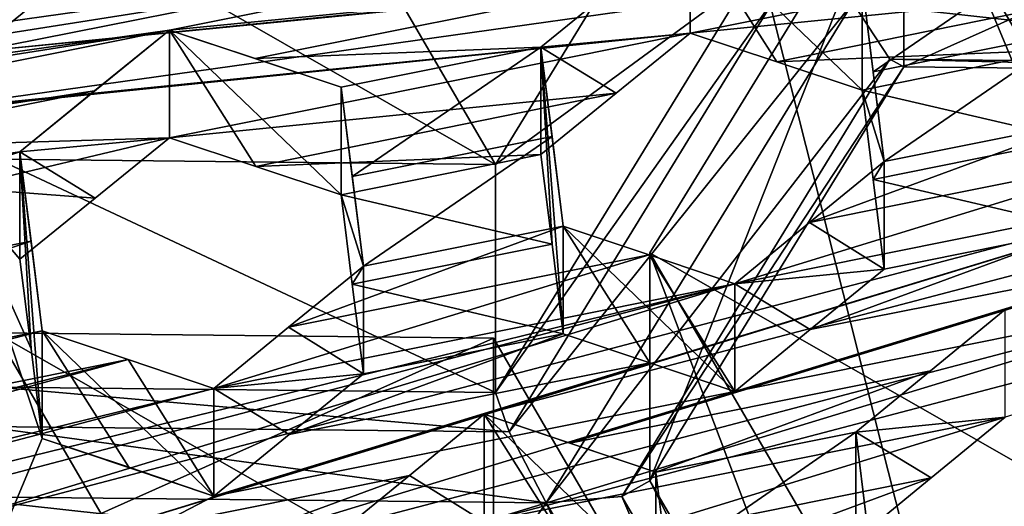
# Model space of a CAD drawing. Header units: millimetres. Extents: x -52 to 102, y -233 to 28.
# Tile 91 of 230: x -5.313 to -3.943, y -217.454 to -216.777. Entities that reach past the tile are written whole.
import ezdxf

# ---------------------------------------------------------------- set-up
doc = ezdxf.new("R2010")
doc.units = ezdxf.units.MM
doc.header["$LTSCALE"] = 52.148148
for name, color, linetype in [('1313', 7, 'CONTINUOUS'), ('1314', 7, 'CONTINUOUS'), ('1315', 7, 'CONTINUOUS'), ('1320', 7, 'CONTINUOUS'), ('1321', 7, 'CONTINUOUS'), ('1322', 7, 'CONTINUOUS'), ('1323', 7, 'CONTINUOUS'), ('1324', 7, 'CONTINUOUS'), ('1325', 7, 'CONTINUOUS'), ('1326', 7, 'CONTINUOUS'), ('1327', 7, 'CONTINUOUS'), ('1328', 7, 'CONTINUOUS'), ('1333', 7, 'CONTINUOUS'), ('1334', 7, 'CONTINUOUS'), ('2290', 7, 'CONTINUOUS'), ('2291', 7, 'CONTINUOUS'), ('2292', 7, 'CONTINUOUS'), ('2296', 7, 'CONTINUOUS'), ('2301', 7, 'CONTINUOUS'), ('2302', 7, 'CONTINUOUS'), ('2303', 7, 'CONTINUOUS'), ('2304', 7, 'CONTINUOUS'), ('2305', 7, 'CONTINUOUS'), ('2306', 7, 'CONTINUOUS'), ('2307', 7, 'CONTINUOUS'), ('2313', 7, 'CONTINUOUS'), ('3112', 7, 'CONTINUOUS'), ('3113', 7, 'CONTINUOUS'), ('3114', 7, 'CONTINUOUS'), ('3115', 7, 'CONTINUOUS'), ('3116', 7, 'CONTINUOUS'), ('3117', 7, 'CONTINUOUS'), ('422', 7, 'CONTINUOUS'), ('4288', 7, 'CONTINUOUS'), ('4290', 7, 'CONTINUOUS'), ('434', 7, 'CONTINUOUS'), ('5856', 7, 'CONTINUOUS'), ('5874', 7, 'CONTINUOUS')]:
    doc.layers.add(name, color=color, linetype=linetype)

msp = doc.modelspace()

# ---------------------------------------------------------------- linework, layer by layer
at = {"layer": '1313', "linetype": 'CONTINUOUS'}
for points in [[(-5.3636, -217.3424, 272.5235), (-5.3436, -217.2876, 272.5976), (-4.6317, -217.35, 272.5258), (-5.3636, -217.3424, 272.5235)], [(-5.3436, -217.2876, 272.5976), (-4.6508, -217.295, 272.5996), (-4.6317, -217.35, 272.5258), (-5.3436, -217.2876, 272.5976)], [(-5.4171, -217.4399, 272.509), (-5.3636, -217.3424, 272.5235), (-4.58, -217.4489, 272.5114), (-5.4171, -217.4399, 272.509)], [(-4.58, -217.4489, 272.5114), (-5.3636, -217.3424, 272.5235), (-4.6317, -217.35, 272.5258), (-4.58, -217.4489, 272.5114)], [(-5.3656, -217.5182, 272.5706), (-5.4171, -217.4399, 272.509), (-4.6337, -217.5262, 272.573), (-5.3656, -217.5182, 272.5706)], [(-4.6337, -217.5262, 272.573), (-5.4171, -217.4399, 272.509), (-4.58, -217.4489, 272.5114), (-4.6337, -217.5262, 272.573)]]:
    msp.add_3dface(points, dxfattribs=at)
at = {"layer": '1314', "linetype": 'CONTINUOUS'}
for points in [[(-4.6508, -217.295, 272.5996), (-5.3436, -217.2876, 272.5976), (-5.3436, -216.9705, 273.7808), (-4.6508, -217.295, 272.5996)], [(-4.6508, -217.295, 272.5996), (-5.3436, -216.9705, 273.7808), (-4.6508, -216.9779, 273.7828), (-4.6508, -217.295, 272.5996)]]:
    msp.add_3dface(points, dxfattribs=at)
at = {"layer": '1315', "linetype": 'CONTINUOUS'}
for points in [[(-4.6508, -216.9779, 273.7828), (-5.6833, -216.3873, 273.6246), (-5.3303, -215.8115, 273.4703), (-4.6508, -216.9779, 273.7828)], [(-4.2978, -216.4021, 273.6285), (-4.6508, -216.9779, 273.7828), (-5.3303, -215.8115, 273.4703), (-4.2978, -216.4021, 273.6285)], [(-4.6508, -216.9779, 273.7828), (-5.3436, -216.9705, 273.7808), (-5.6833, -216.3873, 273.6246), (-4.6508, -216.9779, 273.7828)]]:
    msp.add_3dface(points, dxfattribs=at)
at = {"layer": '1320', "linetype": 'CONTINUOUS'}
for points in [[(-4.6508, -216.9779, 273.7828), (-4.2978, -216.4021, 273.6285), (-4.2978, -216.7192, 272.4453), (-4.6508, -216.9779, 273.7828)], [(-4.6508, -217.295, 272.5996), (-4.6508, -216.9779, 273.7828), (-4.2978, -216.7192, 272.4453), (-4.6508, -217.295, 272.5996)]]:
    msp.add_3dface(points, dxfattribs=at)
at = {"layer": '1321', "linetype": 'CONTINUOUS'}
for points in [[(-4.6508, -217.295, 272.5996), (-4.2978, -216.7192, 272.4453), (-4.2587, -216.7417, 272.3628), (-4.6508, -217.295, 272.5996)], [(-4.6317, -217.35, 272.5258), (-4.6508, -217.295, 272.5996), (-4.2587, -216.7417, 272.3628), (-4.6317, -217.35, 272.5258)], [(-4.1534, -216.7531, 272.3249), (-4.6317, -217.35, 272.5258), (-4.2587, -216.7417, 272.3628), (-4.1534, -216.7531, 272.3249)], [(-4.58, -217.4489, 272.5114), (-4.6317, -217.35, 272.5258), (-4.1534, -216.7531, 272.3249), (-4.58, -217.4489, 272.5114)], [(-4.58, -217.4489, 272.5114), (-4.1534, -216.7531, 272.3249), (-4.1019, -216.8314, 272.3866), (-4.58, -217.4489, 272.5114)], [(-4.4749, -217.4398, 272.5496), (-4.58, -217.4489, 272.5114), (-4.1019, -216.8314, 272.3866), (-4.4749, -217.4398, 272.5496)], [(-4.0827, -216.8422, 272.4782), (-4.4749, -217.4398, 272.5496), (-4.1019, -216.8314, 272.3866), (-4.0827, -216.8422, 272.4782)], [(-4.4357, -217.418, 272.6325), (-4.4749, -217.4398, 272.5496), (-4.0827, -216.8422, 272.4782), (-4.4357, -217.418, 272.6325)]]:
    msp.add_3dface(points, dxfattribs=at)
at = {"layer": '1322', "linetype": 'CONTINUOUS'}
for points in [[(-4.1019, -216.8314, 272.3866), (-4.1534, -216.7531, 272.3249), (-3.37, -216.8393, 272.389), (-4.1019, -216.8314, 272.3866)], [(-3.37, -216.8393, 272.389), (-4.1534, -216.7531, 272.3249), (-3.3163, -216.762, 272.3273), (-3.37, -216.8393, 272.389)], [(-4.0827, -216.8422, 272.4782), (-4.1019, -216.8314, 272.3866), (-3.3899, -216.8496, 272.4802), (-4.0827, -216.8422, 272.4782)], [(-3.3899, -216.8496, 272.4802), (-4.1019, -216.8314, 272.3866), (-3.37, -216.8393, 272.389), (-3.3899, -216.8496, 272.4802)]]:
    msp.add_3dface(points, dxfattribs=at)
at = {"layer": '1323', "linetype": 'CONTINUOUS'}
for points in [[(-4.0827, -216.8422, 272.4782), (-3.3899, -216.5326, 273.6635), (-4.0827, -216.5252, 273.6615), (-4.0827, -216.8422, 272.4782)], [(-4.0827, -216.8422, 272.4782), (-3.3899, -216.8496, 272.4802), (-3.3899, -216.5326, 273.6635), (-4.0827, -216.8422, 272.4782)]]:
    msp.add_3dface(points, dxfattribs=at)
at = {"layer": '1324', "linetype": 'CONTINUOUS'}
for points in [[(-4.4357, -217.101, 273.8158), (-4.0827, -216.5252, 273.6615), (-3.4032, -217.6916, 273.974), (-4.4357, -217.101, 273.8158)], [(-4.0827, -216.5252, 273.6615), (-3.3899, -216.5326, 273.6635), (-3.0501, -217.1158, 273.8197), (-4.0827, -216.5252, 273.6615)], [(-3.4032, -217.6916, 273.974), (-4.0827, -216.5252, 273.6615), (-3.0501, -217.1158, 273.8197), (-3.4032, -217.6916, 273.974)], [(-4.0959, -217.6842, 273.9721), (-4.4357, -217.101, 273.8158), (-3.4032, -217.6916, 273.974), (-4.0959, -217.6842, 273.9721)]]:
    msp.add_3dface(points, dxfattribs=at)
at = {"layer": '1325', "linetype": 'CONTINUOUS'}
for points in [[(-4.4357, -217.418, 272.6325), (-4.4357, -217.101, 273.8158), (-4.0959, -218.0013, 272.7888), (-4.4357, -217.418, 272.6325)], [(-4.4357, -217.101, 273.8158), (-4.0959, -217.6842, 273.9721), (-4.0959, -218.0013, 272.7888), (-4.4357, -217.101, 273.8158)]]:
    msp.add_3dface(points, dxfattribs=at)
at = {"layer": '1326', "linetype": 'CONTINUOUS'}
for points in [[(-4.4357, -217.418, 272.6325), (-4.0827, -216.8422, 272.4782), (-4.0827, -216.5252, 273.6615), (-4.4357, -217.418, 272.6325)], [(-4.4357, -217.418, 272.6325), (-4.0827, -216.5252, 273.6615), (-4.4357, -217.101, 273.8158), (-4.4357, -217.418, 272.6325)]]:
    msp.add_3dface(points, dxfattribs=at)
at = {"layer": '1327', "linetype": 'CONTINUOUS'}
for points in [[(-4.4749, -217.4398, 272.5496), (-4.4357, -217.418, 272.6325), (-4.1159, -218.0561, 272.7148), (-4.4749, -217.4398, 272.5496)], [(-4.4357, -217.418, 272.6325), (-4.0959, -218.0013, 272.7888), (-4.1159, -218.0561, 272.7148), (-4.4357, -217.418, 272.6325)], [(-4.58, -217.4489, 272.5114), (-4.4749, -217.4398, 272.5496), (-4.1695, -218.1536, 272.7002), (-4.58, -217.4489, 272.5114)], [(-4.1695, -218.1536, 272.7002), (-4.4749, -217.4398, 272.5496), (-4.1159, -218.0561, 272.7148), (-4.1695, -218.1536, 272.7002)], [(-4.6337, -217.5262, 272.573), (-4.58, -217.4489, 272.5114), (-4.2748, -218.1422, 272.7381), (-4.6337, -217.5262, 272.573)], [(-4.2748, -218.1422, 272.7381), (-4.58, -217.4489, 272.5114), (-4.1695, -218.1536, 272.7002), (-4.2748, -218.1422, 272.7381)]]:
    msp.add_3dface(points, dxfattribs=at)
at = {"layer": '1328', "linetype": 'CONTINUOUS'}
msp.add_3dface([(-4.6536, -217.2194, 273.8475), (-4.6536, -217.5365, 272.6643), (-4.3138, -217.8026, 274.0038), (-4.6536, -217.2194, 273.8475)], dxfattribs=at)
at = {"layer": '1333', "linetype": 'CONTINUOUS'}
for points in [[(-5.3463, -217.5291, 272.6623), (-4.6536, -217.2194, 273.8475), (-5.3463, -217.212, 273.8455), (-5.3463, -217.5291, 272.6623)], [(-5.3463, -217.5291, 272.6623), (-4.6536, -217.5365, 272.6643), (-4.6536, -217.2194, 273.8475), (-5.3463, -217.5291, 272.6623)]]:
    msp.add_3dface(points, dxfattribs=at)
at = {"layer": '1334', "linetype": 'CONTINUOUS'}
for points in [[(-4.6668, -218.3785, 274.1581), (-5.6994, -217.7878, 273.9998), (-5.3463, -217.212, 273.8455), (-4.6668, -218.3785, 274.1581)], [(-4.6536, -217.2194, 273.8475), (-4.3138, -217.8026, 274.0038), (-5.3463, -217.212, 273.8455), (-4.6536, -217.2194, 273.8475)], [(-4.3138, -217.8026, 274.0038), (-4.6668, -218.3785, 274.1581), (-5.3463, -217.212, 273.8455), (-4.3138, -217.8026, 274.0038)]]:
    msp.add_3dface(points, dxfattribs=at)
at = {"layer": '2290', "linetype": 'CONTINUOUS'}
msp.add_3dface([(-4.4275, -217.4061, 285.2855), (-4.4275, -217.5557, 284.7269), (-4.412, -217.532, 285.3139), (-4.4275, -217.4061, 285.2855)], dxfattribs=at)
at = {"layer": '2291', "linetype": 'CONTINUOUS'}
for points in [[(-4.6665, -217.4749, 284.6341), (-4.5461, -217.5156, 284.681), (-4.6665, -217.3253, 285.1927), (-4.6665, -217.4749, 284.6341)], [(-4.5461, -217.5156, 284.681), (-4.4275, -217.5557, 284.7269), (-4.6665, -217.3253, 285.1927), (-4.5461, -217.5156, 284.681)], [(-4.4275, -217.5557, 284.7269), (-4.4275, -217.4061, 285.2855), (-4.6665, -217.3253, 285.1927), (-4.4275, -217.5557, 284.7269)], [(-4.4275, -217.4061, 285.2855), (-4.547, -217.3656, 285.2393), (-4.6665, -217.3253, 285.1927), (-4.4275, -217.4061, 285.2855)]]:
    msp.add_3dface(points, dxfattribs=at)
at = {"layer": '2292', "linetype": 'CONTINUOUS'}
for points in [[(-4.6665, -217.3253, 285.1927), (-4.7704, -217.4105, 285.1759), (-4.6665, -217.4749, 284.6341), (-4.6665, -217.3253, 285.1927)], [(-4.8743, -217.4957, 285.159), (-4.6665, -217.4749, 284.6341), (-4.7704, -217.4105, 285.1759), (-4.8743, -217.4957, 285.159)]]:
    msp.add_3dface(points, dxfattribs=at)
at = {"layer": '2296', "linetype": 'CONTINUOUS'}
for points in [[(-4.1185, -217.6027, 285.4189), (-4.1495, -217.5, 284.8056), (-4.1495, -217.3503, 285.3642), (-4.1185, -217.6027, 285.4189)], [(-4.1185, -217.6027, 285.4189), (-4.1495, -217.3503, 285.3642), (-4.134, -217.4764, 285.3922), (-4.1185, -217.6027, 285.4189)]]:
    msp.add_3dface(points, dxfattribs=at)
at = {"layer": '2301', "linetype": 'CONTINUOUS'}
for points in [[(-3.9417, -217.3295, 284.8398), (-3.9417, -217.1798, 285.3984), (-4.1495, -217.3503, 285.3642), (-3.9417, -217.3295, 284.8398)], [(-3.9417, -217.1798, 285.3984), (-4.0456, -217.2651, 285.3814), (-4.1495, -217.3503, 285.3642), (-3.9417, -217.1798, 285.3984)], [(-4.0446, -217.4139, 284.8229), (-3.9417, -217.3295, 284.8398), (-4.1495, -217.3503, 285.3642), (-4.0446, -217.4139, 284.8229)], [(-4.1495, -217.5, 284.8056), (-4.0446, -217.4139, 284.8229), (-4.1495, -217.3503, 285.3642), (-4.1495, -217.5, 284.8056)]]:
    msp.add_3dface(points, dxfattribs=at)
at = {"layer": '2302', "linetype": 'CONTINUOUS'}
for points in [[(-4.5564, -217.2134, 284.6154), (-4.572, -217.0887, 284.5826), (-4.5875, -216.8146, 285.1072), (-4.5564, -217.2134, 284.6154)], [(-4.5564, -217.0637, 285.174), (-4.5564, -217.2134, 284.6154), (-4.5875, -216.8146, 285.1072), (-4.5564, -217.0637, 285.174)], [(-4.572, -217.0887, 284.5826), (-4.5875, -216.9642, 284.5486), (-4.5875, -216.8146, 285.1072), (-4.572, -217.0887, 284.5826)], [(-4.5564, -217.0637, 285.174), (-4.5875, -216.8146, 285.1072), (-4.572, -216.939, 285.1412), (-4.5564, -217.0637, 285.174)]]:
    msp.add_3dface(points, dxfattribs=at)
at = {"layer": '2303', "linetype": 'CONTINUOUS'}
for points in [[(-4.3175, -217.2936, 284.7106), (-4.436, -217.2538, 284.6635), (-4.5564, -217.0637, 285.174), (-4.3175, -217.2936, 284.7106)], [(-4.3175, -217.2936, 284.7106), (-4.5564, -217.0637, 285.174), (-4.437, -217.1037, 285.2217), (-4.3175, -217.2936, 284.7106)], [(-4.436, -217.2538, 284.6635), (-4.5564, -217.2134, 284.6154), (-4.5564, -217.0637, 285.174), (-4.436, -217.2538, 284.6635)], [(-4.3175, -217.2936, 284.7106), (-4.437, -217.1037, 285.2217), (-4.3175, -217.1439, 285.2692), (-4.3175, -217.2936, 284.7106)]]:
    msp.add_3dface(points, dxfattribs=at)
at = {"layer": '2304', "linetype": 'CONTINUOUS'}
for points in [[(-4.1097, -217.1236, 284.7426), (-4.2136, -217.0589, 285.2853), (-4.1097, -216.9739, 285.3012), (-4.1097, -217.1236, 284.7426)], [(-4.1097, -217.1236, 284.7426), (-4.3175, -217.1439, 285.2692), (-4.2136, -217.0589, 285.2853), (-4.1097, -217.1236, 284.7426)], [(-4.1097, -217.1236, 284.7426), (-4.2126, -217.2077, 284.7269), (-4.3175, -217.1439, 285.2692), (-4.1097, -217.1236, 284.7426)], [(-4.2126, -217.2077, 284.7269), (-4.3175, -217.2936, 284.7106), (-4.3175, -217.1439, 285.2692), (-4.2126, -217.2077, 284.7269)]]:
    msp.add_3dface(points, dxfattribs=at)
at = {"layer": '2305', "linetype": 'CONTINUOUS'}
for points in [[(-4.1407, -216.8744, 284.6759), (-4.1097, -216.9739, 285.3012), (-4.1407, -216.7248, 285.2344), (-4.1407, -216.8744, 284.6759)], [(-4.1097, -216.9739, 285.3012), (-4.1252, -216.8492, 285.2685), (-4.1407, -216.7248, 285.2344), (-4.1097, -216.9739, 285.3012)], [(-4.1407, -216.8744, 284.6759), (-4.1252, -216.9989, 284.7099), (-4.1097, -216.9739, 285.3012), (-4.1407, -216.8744, 284.6759)], [(-4.1252, -216.9989, 284.7099), (-4.1097, -217.1236, 284.7426), (-4.1097, -216.9739, 285.3012), (-4.1252, -216.9989, 284.7099)]]:
    msp.add_3dface(points, dxfattribs=at)
at = {"layer": '2306', "linetype": 'CONTINUOUS'}
for points in [[(-4.3796, -216.7952, 284.577), (-4.259, -216.8352, 284.6271), (-4.3796, -216.6456, 285.1356), (-4.3796, -216.7952, 284.577)], [(-4.259, -216.8352, 284.6271), (-4.1407, -216.8744, 284.6759), (-4.3796, -216.6456, 285.1356), (-4.259, -216.8352, 284.6271)], [(-4.1407, -216.8744, 284.6759), (-4.1407, -216.7248, 285.2344), (-4.3796, -216.6456, 285.1356), (-4.1407, -216.8744, 284.6759)]]:
    msp.add_3dface(points, dxfattribs=at)
at = {"layer": '2307', "linetype": 'CONTINUOUS'}
for points in [[(-4.3796, -216.7952, 284.577), (-4.3796, -216.6456, 285.1356), (-4.5875, -216.8146, 285.1072), (-4.3796, -216.7952, 284.577)], [(-4.3796, -216.6456, 285.1356), (-4.4836, -216.73, 285.1216), (-4.5875, -216.8146, 285.1072), (-4.3796, -216.6456, 285.1356)], [(-4.4827, -216.879, 284.5631), (-4.3796, -216.7952, 284.577), (-4.5875, -216.8146, 285.1072), (-4.4827, -216.879, 284.5631)], [(-4.5875, -216.9642, 284.5486), (-4.4827, -216.879, 284.5631), (-4.5875, -216.8146, 285.1072), (-4.5875, -216.9642, 284.5486)]]:
    msp.add_3dface(points, dxfattribs=at)
at = {"layer": '2313', "linetype": 'CONTINUOUS'}
msp.add_3dface([(-5.2724, -216.7377, 284.2635), (-5.3757, -216.8214, 284.2504), (-5.4803, -216.7565, 284.7954), (-5.2724, -216.7377, 284.2635)], dxfattribs=at)
at = {"layer": '3112', "linetype": 'CONTINUOUS'}
for points in [[(-5.0423, -217.4392, 284.5044), (-5.1609, -217.3993, 284.4571), (-5.2812, -217.2094, 284.9675), (-5.0423, -217.4392, 284.5044)], [(-5.0423, -217.4392, 284.5044), (-5.2812, -217.2094, 284.9675), (-5.1618, -217.2494, 285.0154), (-5.0423, -217.4392, 284.5044)], [(-5.1609, -217.3993, 284.4571), (-5.2812, -217.3591, 284.4089), (-5.2812, -217.2094, 284.9675), (-5.1609, -217.3993, 284.4571)], [(-5.0423, -217.2895, 285.063), (-5.0423, -217.4392, 284.5044), (-5.1618, -217.2494, 285.0154), (-5.0423, -217.2895, 285.063)]]:
    msp.add_3dface(points, dxfattribs=at)
at = {"layer": '3113', "linetype": 'CONTINUOUS'}
for points in [[(-4.8344, -217.2693, 284.5362), (-4.9384, -217.2045, 285.079), (-4.8344, -217.1196, 285.0948), (-4.8344, -217.2693, 284.5362)], [(-4.8344, -217.2693, 284.5362), (-5.0423, -217.2895, 285.063), (-4.9384, -217.2045, 285.079), (-4.8344, -217.2693, 284.5362)], [(-4.8344, -217.2693, 284.5362), (-4.9375, -217.3535, 284.5205), (-5.0423, -217.2895, 285.063), (-4.8344, -217.2693, 284.5362)], [(-4.9375, -217.3535, 284.5205), (-5.0423, -217.4392, 284.5044), (-5.0423, -217.2895, 285.063), (-4.9375, -217.3535, 284.5205)]]:
    msp.add_3dface(points, dxfattribs=at)
at = {"layer": '3114', "linetype": 'CONTINUOUS'}
for points in [[(-4.8655, -217.0201, 284.4694), (-4.8344, -217.1196, 285.0948), (-4.8655, -216.8704, 285.028), (-4.8655, -217.0201, 284.4694)], [(-4.8344, -217.1196, 285.0948), (-4.85, -216.9949, 285.0619), (-4.8655, -216.8704, 285.028), (-4.8344, -217.1196, 285.0948)], [(-4.8655, -217.0201, 284.4694), (-4.85, -217.1445, 284.5033), (-4.8344, -217.1196, 285.0948), (-4.8655, -217.0201, 284.4694)], [(-4.85, -217.1445, 284.5033), (-4.8344, -217.2693, 284.5362), (-4.8344, -217.1196, 285.0948), (-4.85, -217.1445, 284.5033)]]:
    msp.add_3dface(points, dxfattribs=at)
at = {"layer": '3115', "linetype": 'CONTINUOUS'}
for points in [[(-5.1044, -216.9408, 284.3709), (-4.984, -216.9808, 284.4207), (-5.1044, -216.7912, 284.9295), (-5.1044, -216.9408, 284.3709)], [(-4.984, -216.9808, 284.4207), (-4.8655, -217.0201, 284.4694), (-5.1044, -216.7912, 284.9295), (-4.984, -216.9808, 284.4207)], [(-4.8655, -217.0201, 284.4694), (-4.8655, -216.8704, 285.028), (-5.1044, -216.7912, 284.9295), (-4.8655, -217.0201, 284.4694)], [(-4.8655, -216.8704, 285.028), (-4.985, -216.8308, 284.9788), (-5.1044, -216.7912, 284.9295), (-4.8655, -216.8704, 285.028)]]:
    msp.add_3dface(points, dxfattribs=at)
at = {"layer": '3116', "linetype": 'CONTINUOUS'}
for points in [[(-5.1044, -216.9408, 284.3709), (-5.1044, -216.7912, 284.9295), (-5.3123, -216.9602, 284.9008), (-5.1044, -216.9408, 284.3709)], [(-5.1044, -216.7912, 284.9295), (-5.2084, -216.8757, 284.9152), (-5.3123, -216.9602, 284.9008), (-5.1044, -216.7912, 284.9295)], [(-5.2076, -217.0247, 284.3568), (-5.1044, -216.9408, 284.3709), (-5.3123, -216.9602, 284.9008), (-5.2076, -217.0247, 284.3568)], [(-5.3123, -217.1099, 284.3422), (-5.2076, -217.0247, 284.3568), (-5.3123, -216.9602, 284.9008), (-5.3123, -217.1099, 284.3422)]]:
    msp.add_3dface(points, dxfattribs=at)
at = {"layer": '3117', "linetype": 'CONTINUOUS'}
for points in [[(-5.2967, -217.2343, 284.376), (-5.3123, -217.1099, 284.3422), (-5.3123, -216.9602, 284.9008), (-5.2967, -217.2343, 284.376)], [(-5.2812, -217.3591, 284.4089), (-5.2967, -217.2343, 284.376), (-5.3123, -216.9602, 284.9008), (-5.2812, -217.3591, 284.4089)], [(-5.2812, -217.3591, 284.4089), (-5.3123, -216.9602, 284.9008), (-5.2812, -217.2094, 284.9675), (-5.2812, -217.3591, 284.4089)], [(-5.3123, -216.9602, 284.9008), (-5.2967, -217.0847, 284.9346), (-5.2812, -217.2094, 284.9675), (-5.3123, -216.9602, 284.9008)]]:
    msp.add_3dface(points, dxfattribs=at)
at = {"layer": '422', "linetype": 'CONTINUOUS'}
for points in [[(-5.4803, -216.9062, 284.2368), (-5.3757, -216.8214, 284.2504), (-3.6549, -216.6497, 284.7831), (-5.4803, -216.9062, 284.2368)], [(-5.4803, -216.9062, 284.2368), (-3.6549, -216.6497, 284.7831), (-4.3796, -216.7952, 284.577), (-5.4803, -216.9062, 284.2368)], [(-5.3757, -216.8214, 284.2504), (-4.7555, -216.7607, 284.4427), (-3.6549, -216.6497, 284.7831), (-5.3757, -216.8214, 284.2504)], [(-3.6549, -216.6497, 284.7831), (-3.7578, -216.7333, 284.7694), (-4.3796, -216.7952, 284.577), (-3.6549, -216.6497, 284.7831)], [(-4.8739, -216.7216, 284.393), (-4.7555, -216.7607, 284.4427), (-5.3757, -216.8214, 284.2504), (-4.8739, -216.7216, 284.393)], [(-5.2724, -216.7377, 284.2635), (-4.8739, -216.7216, 284.393), (-5.3757, -216.8214, 284.2504), (-5.2724, -216.7377, 284.2635)], [(-4.3796, -216.7952, 284.577), (-3.7578, -216.7333, 284.7694), (-4.259, -216.8352, 284.6271), (-4.3796, -216.7952, 284.577)], [(-3.7578, -216.7333, 284.7694), (-3.8627, -216.8186, 284.755), (-4.259, -216.8352, 284.6271), (-3.7578, -216.7333, 284.7694)], [(-5.1044, -216.9408, 284.3709), (-6.0981, -216.971, 284.0464), (-4.3796, -216.7952, 284.577), (-5.1044, -216.9408, 284.3709)], [(-6.0981, -216.971, 284.0464), (-5.4803, -216.9062, 284.2368), (-4.3796, -216.7952, 284.577), (-6.0981, -216.971, 284.0464)], [(-4.4827, -216.879, 284.5631), (-5.1044, -216.9408, 284.3709), (-4.3796, -216.7952, 284.577), (-4.4827, -216.879, 284.5631)], [(-4.259, -216.8352, 284.6271), (-3.8627, -216.8186, 284.755), (-4.1407, -216.8744, 284.6759), (-4.259, -216.8352, 284.6271)], [(-3.8627, -216.8186, 284.755), (-3.8472, -216.943, 284.7891), (-4.1407, -216.8744, 284.6759), (-3.8627, -216.8186, 284.755)], [(-4.984, -216.9808, 284.4207), (-5.1044, -216.9408, 284.3709), (-4.4827, -216.879, 284.5631), (-4.984, -216.9808, 284.4207)], [(-4.5875, -216.9642, 284.5486), (-4.984, -216.9808, 284.4207), (-4.4827, -216.879, 284.5631), (-4.5875, -216.9642, 284.5486)], [(-4.1407, -216.8744, 284.6759), (-3.8472, -216.943, 284.7891), (-4.1252, -216.9989, 284.7099), (-4.1407, -216.8744, 284.6759)], [(-5.3971, -217.0107, 284.2903), (-6.0981, -216.971, 284.0464), (-5.1044, -216.9408, 284.3709), (-5.3971, -217.0107, 284.2903)], [(-5.2076, -217.0247, 284.3568), (-5.3971, -217.0107, 284.2903), (-5.1044, -216.9408, 284.3709), (-5.2076, -217.0247, 284.3568)], [(-3.8472, -216.943, 284.7891), (-3.8317, -217.0677, 284.8218), (-4.1252, -216.9989, 284.7099), (-3.8472, -216.943, 284.7891)], [(-4.8655, -217.0201, 284.4694), (-4.984, -216.9808, 284.4207), (-4.5875, -216.9642, 284.5486), (-4.8655, -217.0201, 284.4694)], [(-4.572, -217.0887, 284.5826), (-4.8655, -217.0201, 284.4694), (-4.5875, -216.9642, 284.5486), (-4.572, -217.0887, 284.5826)], [(-4.6665, -217.4749, 284.6341), (-3.5928, -217.148, 284.9166), (-2.868, -217.0025, 285.1224), (-4.6665, -217.4749, 284.6341)], [(-4.6665, -217.4749, 284.6341), (-2.868, -217.0025, 285.1224), (-3.9417, -217.3295, 284.8398), (-4.6665, -217.4749, 284.6341)], [(-4.1252, -216.9989, 284.7099), (-3.8317, -217.0677, 284.8218), (-4.1097, -217.1236, 284.7426), (-4.1252, -216.9989, 284.7099)], [(-5.3123, -217.1099, 284.3422), (-5.3971, -217.0107, 284.2903), (-5.2076, -217.0247, 284.3568), (-5.3123, -217.1099, 284.3422)], [(-5.3971, -217.0107, 284.2903), (-5.3123, -217.1099, 284.3422), (-5.2967, -217.2343, 284.376), (-5.3971, -217.0107, 284.2903)], [(-5.2812, -217.3591, 284.4089), (-5.3971, -217.0107, 284.2903), (-5.2967, -217.2343, 284.376), (-5.2812, -217.3591, 284.4089)], [(-5.3971, -217.0107, 284.2903), (-5.2812, -217.3591, 284.4089), (-5.3912, -217.6205, 284.4282), (-5.3971, -217.0107, 284.2903)], [(-4.85, -217.1445, 284.5033), (-4.8655, -217.0201, 284.4694), (-4.572, -217.0887, 284.5826), (-4.85, -217.1445, 284.5033)], [(-3.8317, -217.0677, 284.8218), (-3.7111, -217.1082, 284.8699), (-4.2126, -217.2077, 284.7269), (-3.8317, -217.0677, 284.8218)], [(-4.1097, -217.1236, 284.7426), (-3.8317, -217.0677, 284.8218), (-4.2126, -217.2077, 284.7269), (-4.1097, -217.1236, 284.7426)], [(-4.5564, -217.2134, 284.6154), (-4.85, -217.1445, 284.5033), (-4.572, -217.0887, 284.5826), (-4.5564, -217.2134, 284.6154)], [(-3.7111, -217.1082, 284.8699), (-3.5928, -217.148, 284.9166), (-4.3175, -217.2936, 284.7106), (-3.7111, -217.1082, 284.8699)], [(-3.7111, -217.1082, 284.8699), (-4.3175, -217.2936, 284.7106), (-4.2126, -217.2077, 284.7269), (-3.7111, -217.1082, 284.8699)], [(-4.6665, -217.4749, 284.6341), (-5.3912, -217.6205, 284.4282), (-3.5928, -217.148, 284.9166), (-4.6665, -217.4749, 284.6341)], [(-3.5928, -217.148, 284.9166), (-5.3912, -217.6205, 284.4282), (-4.3175, -217.2936, 284.7106), (-3.5928, -217.148, 284.9166)], [(-4.8344, -217.2693, 284.5362), (-4.85, -217.1445, 284.5033), (-4.5564, -217.2134, 284.6154), (-4.8344, -217.2693, 284.5362)], [(-4.9375, -217.3535, 284.5205), (-4.8344, -217.2693, 284.5362), (-4.5564, -217.2134, 284.6154), (-4.9375, -217.3535, 284.5205)], [(-4.436, -217.2538, 284.6635), (-4.9375, -217.3535, 284.5205), (-4.5564, -217.2134, 284.6154), (-4.436, -217.2538, 284.6635)], [(-5.0423, -217.4392, 284.5044), (-4.9375, -217.3535, 284.5205), (-4.436, -217.2538, 284.6635), (-5.0423, -217.4392, 284.5044)], [(-4.3175, -217.2936, 284.7106), (-5.0423, -217.4392, 284.5044), (-4.436, -217.2538, 284.6635), (-4.3175, -217.2936, 284.7106)], [(-5.3912, -217.6205, 284.4282), (-5.0423, -217.4392, 284.5044), (-4.3175, -217.2936, 284.7106), (-5.3912, -217.6205, 284.4282)], [(-4.5461, -217.5156, 284.681), (-4.6665, -217.4749, 284.6341), (-3.9417, -217.3295, 284.8398), (-4.5461, -217.5156, 284.681)], [(-4.0446, -217.4139, 284.8229), (-4.5461, -217.5156, 284.681), (-3.9417, -217.3295, 284.8398), (-4.0446, -217.4139, 284.8229)], [(-5.2812, -217.3591, 284.4089), (-5.0423, -217.4392, 284.5044), (-5.3912, -217.6205, 284.4282), (-5.2812, -217.3591, 284.4089)], [(-5.1609, -217.3993, 284.4571), (-5.0423, -217.4392, 284.5044), (-5.2812, -217.3591, 284.4089), (-5.1609, -217.3993, 284.4571)], [(-4.4275, -217.5557, 284.7269), (-4.5461, -217.5156, 284.681), (-4.0446, -217.4139, 284.8229), (-4.4275, -217.5557, 284.7269)], [(-4.1495, -217.5, 284.8056), (-4.4275, -217.5557, 284.7269), (-4.0446, -217.4139, 284.8229), (-4.1495, -217.5, 284.8056)]]:
    msp.add_3dface(points, dxfattribs=at)
at = {"layer": '4288', "linetype": 'CONTINUOUS'}
for points in [[(-6.4307, -214.1715, 282.6589), (-6.4966, -219.3602, 284.0492), (-4.7389, -214.8951, 282.8528), (-6.4307, -214.1715, 282.6589)], [(-4.7389, -214.8951, 282.8528), (-6.4966, -219.3602, 284.0492), (-2.0234, -221.4169, 284.6003), (-4.7389, -214.8951, 282.8528)]]:
    msp.add_3dface(points, dxfattribs=at)
at = {"layer": '4290', "linetype": 'CONTINUOUS'}
for points in [[(-4.7389, -214.8951, 282.8528), (-2.0234, -221.4169, 284.6003), (-3.8966, -218.2264, 284.263), (-4.7389, -214.8951, 282.8528)], [(-3.8606, -215.1155, 283.4295), (-4.7389, -214.8951, 282.8528), (-3.8966, -218.2264, 284.263), (-3.8606, -215.1155, 283.4295)]]:
    msp.add_3dface(points, dxfattribs=at)
at = {"layer": '434', "linetype": 'CONTINUOUS'}
for points in [[(-4.3796, -216.6456, 285.1356), (-3.6549, -216.5, 285.3417), (-6.205, -216.9021, 284.5893), (-4.3796, -216.6456, 285.1356)], [(-3.6549, -216.5, 285.3417), (-5.4803, -216.7565, 284.7954), (-6.205, -216.9021, 284.5893), (-3.6549, -216.5, 285.3417)], [(-6.9298, -217.0477, 284.3832), (-4.3796, -216.6456, 285.1356), (-6.205, -216.9021, 284.5893), (-6.9298, -217.0477, 284.3832)], [(-4.3796, -216.6456, 285.1356), (-6.9298, -217.0477, 284.3832), (-5.1044, -216.7912, 284.9295), (-4.3796, -216.6456, 285.1356)], [(-4.4836, -216.73, 285.1216), (-4.3796, -216.6456, 285.1356), (-5.1044, -216.7912, 284.9295), (-4.4836, -216.73, 285.1216)], [(-4.1252, -216.8492, 285.2685), (-3.8627, -216.6689, 285.3136), (-4.1407, -216.7248, 285.2344), (-4.1252, -216.8492, 285.2685)], [(-3.8472, -216.7933, 285.3477), (-3.8627, -216.6689, 285.3136), (-4.1252, -216.8492, 285.2685), (-3.8472, -216.7933, 285.3477)], [(-4.985, -216.8308, 284.9788), (-4.4836, -216.73, 285.1216), (-5.1044, -216.7912, 284.9295), (-4.985, -216.8308, 284.9788)], [(-4.5875, -216.8146, 285.1072), (-4.4836, -216.73, 285.1216), (-4.985, -216.8308, 284.9788), (-4.5875, -216.8146, 285.1072)], [(-7.6545, -217.1933, 284.1769), (-6.5539, -217.0824, 284.5169), (-5.1044, -216.7912, 284.9295), (-7.6545, -217.1933, 284.1769)], [(-6.9298, -217.0477, 284.3832), (-7.6545, -217.1933, 284.1769), (-5.1044, -216.7912, 284.9295), (-6.9298, -217.0477, 284.3832)], [(-5.1044, -216.7912, 284.9295), (-6.5539, -217.0824, 284.5169), (-5.2084, -216.8757, 284.9152), (-5.1044, -216.7912, 284.9295)], [(-4.1097, -216.9739, 285.3012), (-3.8472, -216.7933, 285.3477), (-4.1252, -216.8492, 285.2685), (-4.1097, -216.9739, 285.3012)], [(-3.8317, -216.9181, 285.3804), (-3.8472, -216.7933, 285.3477), (-4.1097, -216.9739, 285.3012), (-3.8317, -216.9181, 285.3804)], [(-4.8655, -216.8704, 285.028), (-4.5875, -216.8146, 285.1072), (-4.985, -216.8308, 284.9788), (-4.8655, -216.8704, 285.028)], [(-4.85, -216.9949, 285.0619), (-4.5875, -216.8146, 285.1072), (-4.8655, -216.8704, 285.028), (-4.85, -216.9949, 285.0619)], [(-4.572, -216.939, 285.1412), (-4.5875, -216.8146, 285.1072), (-4.85, -216.9949, 285.0619), (-4.572, -216.939, 285.1412)], [(-2.868, -216.8528, 285.681), (-3.5928, -216.9983, 285.4752), (-4.6665, -217.3253, 285.1927), (-2.868, -216.8528, 285.681)], [(-4.547, -217.3656, 285.2393), (-2.868, -216.8528, 285.681), (-4.6665, -217.3253, 285.1927), (-4.547, -217.3656, 285.2393)], [(-2.868, -216.8528, 285.681), (-4.547, -217.3656, 285.2393), (-3.9417, -217.1798, 285.3984), (-2.868, -216.8528, 285.681)], [(-6.5539, -217.0824, 284.5169), (-6.4346, -217.122, 284.566), (-5.2084, -216.8757, 284.9152), (-6.5539, -217.0824, 284.5169)], [(-5.2084, -216.8757, 284.9152), (-6.4346, -217.122, 284.566), (-5.3123, -216.9602, 284.9008), (-5.2084, -216.8757, 284.9152)], [(-3.7123, -216.9581, 285.428), (-3.8317, -216.9181, 285.3804), (-4.2136, -217.0589, 285.2853), (-3.7123, -216.9581, 285.428)], [(-4.2136, -217.0589, 285.2853), (-3.8317, -216.9181, 285.3804), (-4.1097, -216.9739, 285.3012), (-4.2136, -217.0589, 285.2853)], [(-4.8344, -217.1196, 285.0948), (-4.572, -216.939, 285.1412), (-4.85, -216.9949, 285.0619), (-4.8344, -217.1196, 285.0948)], [(-4.5564, -217.0637, 285.174), (-4.572, -216.939, 285.1412), (-4.8344, -217.1196, 285.0948), (-4.5564, -217.0637, 285.174)], [(-6.4346, -217.122, 284.566), (-6.315, -217.1618, 284.6151), (-5.3123, -216.9602, 284.9008), (-6.4346, -217.122, 284.566)], [(-6.315, -217.1618, 284.6151), (-6.2995, -217.2862, 284.6489), (-5.3123, -216.9602, 284.9008), (-6.315, -217.1618, 284.6151)], [(-5.3123, -216.9602, 284.9008), (-6.2995, -217.2862, 284.6489), (-5.2967, -217.0847, 284.9346), (-5.3123, -216.9602, 284.9008)], [(-3.5928, -216.9983, 285.4752), (-3.7123, -216.9581, 285.428), (-4.3175, -217.1439, 285.2692), (-3.5928, -216.9983, 285.4752)], [(-4.3175, -217.1439, 285.2692), (-3.7123, -216.9581, 285.428), (-4.2136, -217.0589, 285.2853), (-4.3175, -217.1439, 285.2692)], [(-3.5928, -216.9983, 285.4752), (-4.3175, -217.1439, 285.2692), (-5.3912, -217.4708, 284.9868), (-3.5928, -216.9983, 285.4752)], [(-5.2718, -217.5111, 285.0336), (-3.5928, -216.9983, 285.4752), (-5.3912, -217.4708, 284.9868), (-5.2718, -217.5111, 285.0336)], [(-4.6665, -217.3253, 285.1927), (-3.5928, -216.9983, 285.4752), (-5.2718, -217.5111, 285.0336), (-4.6665, -217.3253, 285.1927)], [(-4.437, -217.1037, 285.2217), (-4.5564, -217.0637, 285.174), (-4.9384, -217.2045, 285.079), (-4.437, -217.1037, 285.2217)], [(-4.9384, -217.2045, 285.079), (-4.5564, -217.0637, 285.174), (-4.8344, -217.1196, 285.0948), (-4.9384, -217.2045, 285.079)], [(-6.2995, -217.2862, 284.6489), (-6.284, -217.4109, 284.6819), (-5.2967, -217.0847, 284.9346), (-6.2995, -217.2862, 284.6489)], [(-5.2967, -217.0847, 284.9346), (-6.284, -217.4109, 284.6819), (-5.2812, -217.2094, 284.9675), (-5.2967, -217.0847, 284.9346)], [(-4.3175, -217.1439, 285.2692), (-4.437, -217.1037, 285.2217), (-5.0423, -217.2895, 285.063), (-4.3175, -217.1439, 285.2692)], [(-5.0423, -217.2895, 285.063), (-4.437, -217.1037, 285.2217), (-4.9384, -217.2045, 285.079), (-5.0423, -217.2895, 285.063)], [(-6.116, -217.6164, 284.7807), (-4.3175, -217.1439, 285.2692), (-6.8407, -217.7619, 284.5745), (-6.116, -217.6164, 284.7807)], [(-6.8407, -217.7619, 284.5745), (-4.3175, -217.1439, 285.2692), (-5.0423, -217.2895, 285.063), (-6.8407, -217.7619, 284.5745)], [(-4.3175, -217.1439, 285.2692), (-6.116, -217.6164, 284.7807), (-5.3912, -217.4708, 284.9868), (-4.3175, -217.1439, 285.2692)], [(-3.9417, -217.1798, 285.3984), (-4.547, -217.3656, 285.2393), (-4.0456, -217.2651, 285.3814), (-3.9417, -217.1798, 285.3984)], [(-6.284, -217.4109, 284.6819), (-6.388, -217.4959, 284.6662), (-5.2812, -217.2094, 284.9675), (-6.284, -217.4109, 284.6819)], [(-5.2812, -217.2094, 284.9675), (-6.388, -217.4959, 284.6662), (-5.1618, -217.2494, 285.0154), (-5.2812, -217.2094, 284.9675)], [(-6.4918, -217.5807, 284.6504), (-7.5655, -217.9075, 284.3683), (-5.1618, -217.2494, 285.0154), (-6.4918, -217.5807, 284.6504)], [(-7.5655, -217.9075, 284.3683), (-5.0423, -217.2895, 285.063), (-5.1618, -217.2494, 285.0154), (-7.5655, -217.9075, 284.3683)], [(-6.388, -217.4959, 284.6662), (-6.4918, -217.5807, 284.6504), (-5.1618, -217.2494, 285.0154), (-6.388, -217.4959, 284.6662)], [(-4.547, -217.3656, 285.2393), (-4.4275, -217.4061, 285.2855), (-4.0456, -217.2651, 285.3814), (-4.547, -217.3656, 285.2393)], [(-4.0456, -217.2651, 285.3814), (-4.4275, -217.4061, 285.2855), (-4.1495, -217.3503, 285.3642), (-4.0456, -217.2651, 285.3814)], [(-7.5655, -217.9075, 284.3683), (-6.8407, -217.7619, 284.5745), (-5.0423, -217.2895, 285.063), (-7.5655, -217.9075, 284.3683)], [(-2.669, -217.3142, 285.8211), (-3.1548, -217.541, 285.7065), (-3.9896, -217.9499, 285.5123), (-2.669, -217.3142, 285.8211)], [(-2.669, -217.3142, 285.8211), (-3.9896, -217.9499, 285.5123), (-3.5037, -217.7232, 285.6269), (-2.669, -217.3142, 285.8211)], [(-4.7704, -217.4105, 285.1759), (-4.6665, -217.3253, 285.1927), (-5.2718, -217.5111, 285.0336), (-4.7704, -217.4105, 285.1759)], [(-4.4275, -217.4061, 285.2855), (-4.412, -217.532, 285.3139), (-4.1495, -217.3503, 285.3642), (-4.4275, -217.4061, 285.2855)], [(-4.1495, -217.3503, 285.3642), (-4.412, -217.532, 285.3139), (-4.134, -217.4764, 285.3922), (-4.1495, -217.3503, 285.3642)], [(-5.1523, -217.5514, 285.0802), (-4.7704, -217.4105, 285.1759), (-5.2718, -217.5111, 285.0336), (-5.1523, -217.5514, 285.0802)], [(-4.8743, -217.4957, 285.159), (-4.7704, -217.4105, 285.1759), (-5.1523, -217.5514, 285.0802), (-4.8743, -217.4957, 285.159)]]:
    msp.add_3dface(points, dxfattribs=at)
at = {"layer": '5856', "linetype": 'CONTINUOUS'}
for points in [[(-9.8839, -221.8972, 302.8187), (0, -225.843, 303.8759), (0, -207.1673, 343.3623), (-9.8839, -221.8972, 302.8187)], [(-9.8839, -208.5391, 333.9104), (-9.8839, -221.8972, 302.8187), (0, -207.1673, 343.3623), (-9.8839, -208.5391, 333.9104)]]:
    msp.add_3dface(points, dxfattribs=at)
at = {"layer": '5874', "linetype": 'CONTINUOUS'}
for points in [[(0, -222.9452, 303.0995), (-7.7659, -206.7275, 332.8003), (0, -204.7288, 341.6148), (0, -222.9452, 303.0995)], [(0, -222.9452, 303.0995), (-5.5, -221.5217, 302.718), (-7.7659, -206.7275, 332.8003), (0, -222.9452, 303.0995)]]:
    msp.add_3dface(points, dxfattribs=at)

doc.saveas('drawing.dxf')
